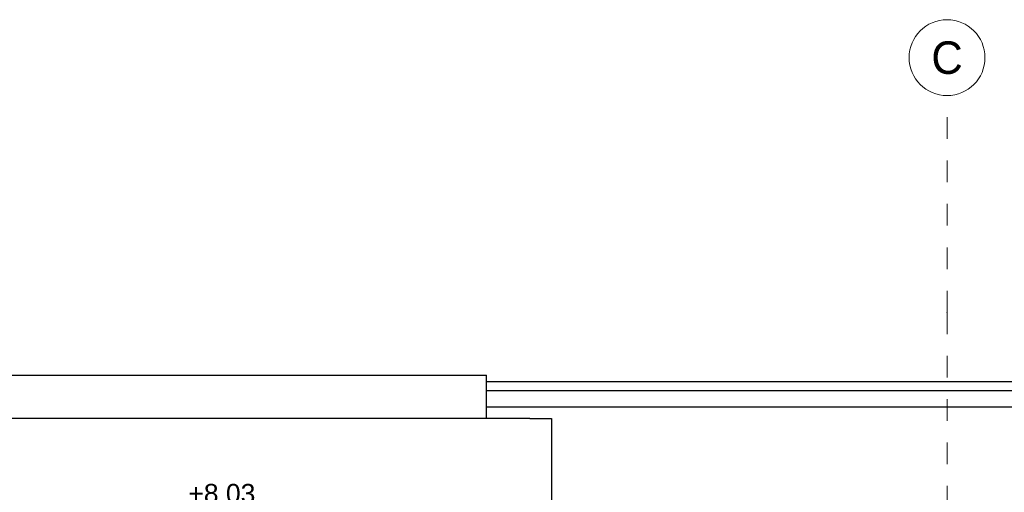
# Model space of a CAD drawing. Header units: metres. Extents: x -14.6 to 48.9, y -22.2 to 2.8.
# Tile 57 of 79: x 11.6 to 16.2, y -2 to 0.2. Entities that reach past the tile are written whole.
import ezdxf
from ezdxf.enums import TextEntityAlignment as Align

# ---------------------------------------------------------------- set-up
doc = ezdxf.new("R2010")
doc.units = ezdxf.units.M
doc.header["$LTSCALE"] = 0.4
doc.header["$MEASUREMENT"] = 0
doc.linetypes.add('Raster', pattern=[0.2, 0.1, -0.05, 0, -0.05])
for name, color, linetype in [('Neubau__ GHIW - Attika', 8, 'Continuous'), ('Neubau__ GHIW- Attika Fassade', 8, 'Continuous'), ('Neubau_A-Dach', 8, 'Continuous'), ('Neubau_R-Konstruktionsraster gross', 33, 'Continuous'), ('Neubau_T-Bemaßung', 8, 'Continuous')]:
    doc.layers.add(name, color=color, linetype=linetype)
doc.styles.add('ERSTELLTER_STIL_1', font='txt')
doc.styles.add('ERSTELLTER_STIL_2', font='arial.ttf')

msp = doc.modelspace()

# ---------------------------------------------------------------- linework, layer by layer
at = {"layer": 'Neubau__ GHIW - Attika', "linetype": 'Continuous'}
for p in [(9.65, -1.465), (13.78, -1.665)]:
    msp.add_line(p, (13.78, -1.465), dxfattribs=at)
at = {"layer": 'Neubau__ GHIW- Attika Fassade', "linetype": 'Continuous'}
for p, q in [((24.01, -1.4949), (13.78, -1.4949)), ((23.2223, -1.537), (13.78, -1.537)), ((23.2223, -1.612), (13.78, -1.612))]:
    msp.add_line(p, q, dxfattribs=at)
at = {"layer": 'Neubau_A-Dach', "linetype": 'Continuous'}
for p, q in [((13.98, -1.665), (9.45, -1.665)), ((13.98, -1.665), (14.08, -1.665)), ((14.08, -1.665), (14.08, -2.145))]:
    msp.add_line(p, q, dxfattribs=at)
at = {"layer": 'Neubau_R-Konstruktionsraster gross', "linetype": 'Raster', "lineweight": 9}
for q in [(15.905, -0.175), (15.905, -15.175)]:
    msp.add_line((15.905, -1.175), q, dxfattribs=at)
at = {"layer": 'Neubau_R-Konstruktionsraster gross', "linetype": 'Continuous', "lineweight": 9, "flags": 128}
msp.add_lwpolyline([(15.905, -0.175, 1), (15.905, 0.175, 1)], format="xyb", close=True, dxfattribs=at)
at = {"layer": 'Neubau_R-Konstruktionsraster gross', "linetype": 'Raster', "lineweight": 9}
msp.add_point((15.905, -1.175), dxfattribs=at)
msp.add_point((15.905, -1.175), dxfattribs=at)

# ---------------------------------------------------------------- texts
at = {"layer": 'Neubau_R-Konstruktionsraster gross', "style": 'ERSTELLTER_STIL_1'}
msp.add_text('C', height=0.15, dxfattribs=at).set_placement((15.905, 0.075), align=Align.TOP_CENTER)
at = {"layer": 'Neubau_T-Bemaßung', "insert": (12.405, -2.07), "char_height": 0.0875, "attachment_point": 7, "style": 'ERSTELLTER_STIL_2'}
msp.add_mtext('\\A1;+8,03', dxfattribs=at)

doc.saveas('drawing.dxf')
